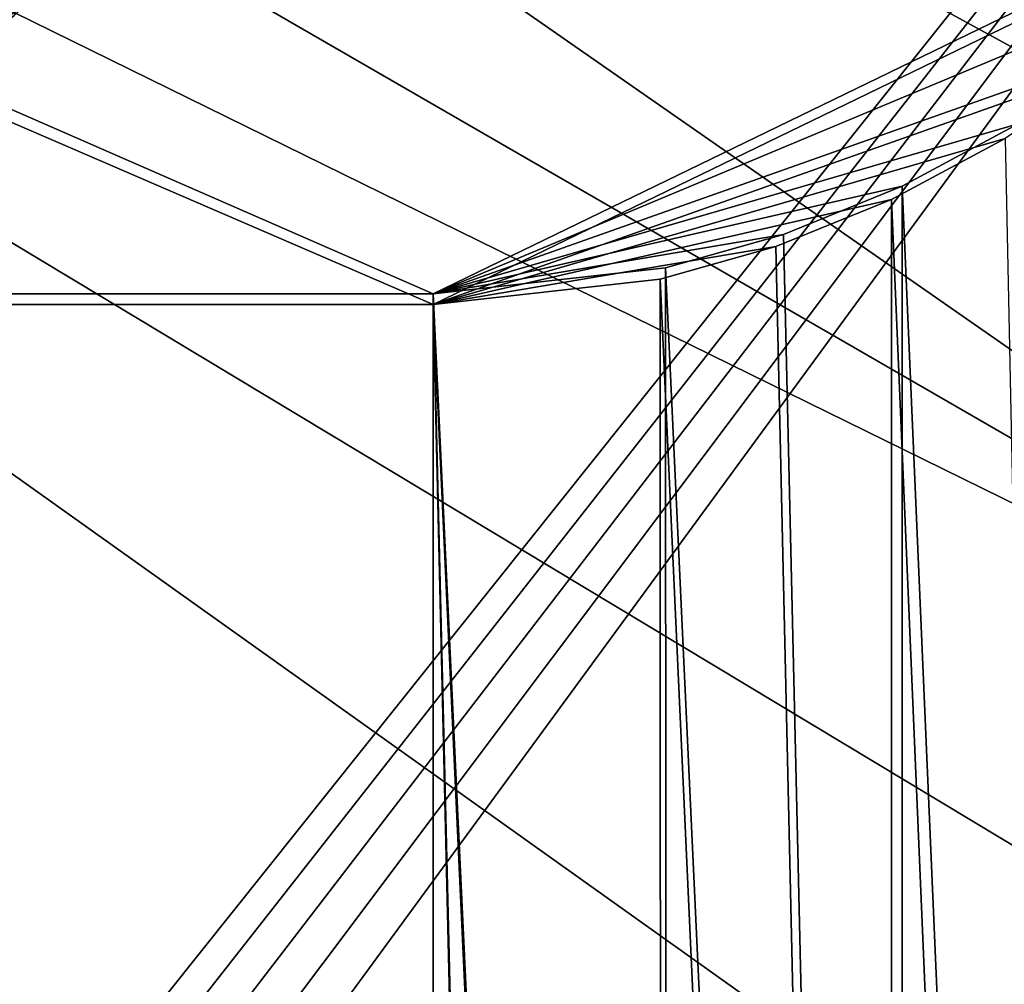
# Model space of a CAD drawing. Header units: metres. Extents: x -1004 to 0, y -808 to 0.
# Tile 78 of 97: x -220 to -133, y -256 to -170. Entities that reach past the tile are written whole.
import ezdxf

# ---------------------------------------------------------------- set-up
doc = ezdxf.new("R2010")
doc.units = ezdxf.units.M

msp = doc.modelspace()

# ---------------------------------------------------------------- linework, layer by layer
at = {"layer": 'top'}
for points in [[(-594.247375, -171.585114, 661.909546), (-196.308548, -147.470947, 662.541565), (-531.962463, -59.26767, 664.851257)], [(-229.7612, -177.557999, 661.75354), (-196.308548, -147.470947, 662.541565), (-594.247375, -171.585114, 661.909546)], [(-229.7612, -177.557999, 661.75354), (-204.886765, -155.62587, 628.364929), (-196.308548, -147.470947, 662.541565)], [(-217.518082, -161.5979, 606.151123), (-233.187958, -174.116196, 602.526611), (-214.077515, -152.068741, 583.932983)], [(-214.077515, -152.068741, 583.932983), (-233.187958, -174.116196, 602.526611), (-229.320923, -163.596527, 576.779968)], [(-229.7612, -177.557999, 661.75354), (-220.464706, -169.644821, 628.364929), (-204.886765, -155.62587, 628.364929)], [(-220.464706, -169.644821, 628.364929), (-236.521408, -183.112808, 628.364929), (-217.518082, -161.5979, 606.151123)], [(-217.518082, -161.5979, 606.151123), (-236.521408, -183.112808, 628.364929), (-233.187958, -174.116196, 602.526611)]]:
    msp.add_3dface(points, dxfattribs=at)
at = {"layer": 'top0123413'}
for points in [[(-10, -10, 90), (-502.018646, -625.846375, 90), (-994.037292, -10, 90)], [(-494.003571, -626.560364, 90), (-502.018646, -625.846375, 90), (-10, -10, 90)], [(-485.779327, -628.854126, 90), (-494.003571, -626.560364, 90), (-10, -10, 90)], [(-477.800262, -632.855408, 90), (-485.779327, -628.854126, 90), (-10, -10, 90)], [(-10, -10, 90), (-470.61264, -638.481506, 90), (-477.800262, -632.855408, 90)], [(-217.024689, -763.271118, 90), (-470.61264, -638.481506, 90), (-10, -10, 90)], [(-10.00001, -794.032166, 90), (-217.024689, -763.271118, 90), (-10, -10, 90)], [(-261.255157, -72.276657, 118.761467), (-310.910522, -74.838074, 118.716759), (-67.634972, -207.468338, 116.401688)], [(-70.201569, -166.471344, 117.117294), (-261.255157, -72.276657, 118.761467), (-67.634972, -207.468338, 116.401688)], [(-310.910522, -74.838074, 118.716759), (-357.917725, -76.72718, 118.683784), (-65.746979, -245.352539, 115.740417)], [(-67.634972, -207.468338, 116.401688), (-310.910522, -74.838074, 118.716759), (-65.746979, -245.352539, 115.740417)], [(-65.746979, -245.352539, 115.740417), (-357.917725, -76.72718, 118.683784), (-406.245697, -78.120522, 118.659462)], [(-406.245697, -78.120522, 118.659462), (-490.16217, -606.131226, 109.443001), (-63.32338, -322.340668, 114.396584)], [(-63.32338, -322.340668, 114.396584), (-64.29863, -283.87738, 115.067963), (-406.245697, -78.120522, 118.659462)], [(-64.29863, -283.87738, 115.067963), (-65.746979, -245.352539, 115.740417), (-406.245697, -78.120522, 118.659462)]]:
    msp.add_3dface(points, dxfattribs=at)
at = {"layer": 'top0123414'}
for points in [[(-183.245575, -194.333847, 2169.999756), (-102.243904, -155.042709, 2143.80835), (-502.018646, -55.05748, 2077.158447)], [(-502.018646, -55.05748, 2077.158447), (-502.018646, -194.333847, 2169.999756), (-183.245575, -194.333847, 2169.999756)], [(-502.018646, -195.279739, 2167.143799), (-502.018646, -57.672649, 2075.415039), (-183.245575, -195.279739, 2167.143799)], [(-502.018646, -57.672649, 2075.415039), (-104.076797, -156.881226, 2141.547363), (-183.245575, -195.279739, 2167.143799)], [(-183.245575, -194.333847, 2169.999756), (-111.510498, -164.336868, 2150.003662), (-102.243904, -155.042709, 2143.80835)], [(-183.245575, -195.279739, 2167.143799), (-104.076797, -156.881226, 2141.547363), (-122.603645, -173.842346, 2152.853516)], [(-121.205559, -172.402756, 2155.380371), (-111.510498, -164.336868, 2150.003662), (-183.245575, -194.333847, 2169.999756)], [(-131.320541, -179.259811, 2159.951416), (-121.205559, -172.402756, 2155.380371), (-183.245575, -194.333847, 2169.999756)], [(-122.603645, -173.842346, 2152.853516), (-132.490845, -180.545166, 2157.321777), (-183.245575, -195.279739, 2167.143799)], [(-183.245575, -194.333847, 2169.999756), (-141.632095, -184.797073, 2163.642578), (-131.320541, -179.259811, 2159.951416)], [(-121.18924, -658.057739, 2155.372314), (-131.320541, -179.259811, 2159.951416), (-141.632095, -184.797073, 2163.642578)], [(-132.490845, -180.545166, 2157.321777), (-142.570206, -185.957825, 2160.929688), (-183.245575, -195.279739, 2167.143799)], [(-122.590469, -656.636841, 2152.847168), (-142.570206, -185.957825, 2160.929688), (-132.490845, -180.545166, 2157.321777)], [(-152.151352, -189.069901, 2166.490723), (-141.632095, -184.797073, 2163.642578), (-183.245575, -194.333847, 2169.999756)], [(-141.632095, -184.797073, 2163.642578), (-152.151352, -189.069901, 2166.490723), (-141.605133, -643.628845, 2163.634033)], [(-121.18924, -658.057739, 2155.372314), (-141.632095, -184.797073, 2163.642578), (-141.605133, -643.628845, 2163.634033)], [(-183.245575, -195.279739, 2167.143799), (-142.570206, -185.957825, 2160.929688), (-152.852753, -190.134552, 2163.713867)], [(-142.546951, -642.57135, 2160.922363), (-152.852753, -190.134552, 2163.713867), (-142.570206, -185.957825, 2160.929688)], [(-122.590469, -656.636841, 2152.847168), (-142.546951, -642.57135, 2160.922363), (-142.570206, -185.957825, 2160.929688)], [(-162.636093, -192.039505, 2168.470215), (-152.151352, -189.069901, 2166.490723), (-183.245575, -194.333847, 2169.999756)], [(-141.605133, -643.628845, 2163.634033), (-152.151352, -189.069901, 2166.490723), (-162.636093, -192.039505, 2168.470215)], [(-152.852753, -190.134552, 2163.713867), (-163.101563, -193.037292, 2165.648926), (-183.245575, -195.279739, 2167.143799)], [(-152.852753, -190.134552, 2163.713867), (-142.546951, -642.57135, 2160.922363), (-163.101563, -193.037292, 2165.648926)], [(-162.636093, -192.039505, 2168.470215), (-183.245575, -194.333847, 2169.999756), (-162.414154, -634.310059, 2168.437012)], [(-141.605133, -643.628845, 2163.634033), (-162.636093, -192.039505, 2168.470215), (-162.414154, -634.310059, 2168.437012)], [(-163.101563, -193.037292, 2165.648926), (-163.002258, -633.469421, 2165.634033), (-183.245575, -195.279739, 2167.143799)], [(-142.546951, -642.57135, 2160.922363), (-163.002258, -633.469421, 2165.634033), (-163.101563, -193.037292, 2165.648926)], [(-502.018646, -194.333847, 2169.999756), (-820.791748, -631.100647, 2169.999756), (-183.245575, -631.100647, 2169.999756)], [(-183.245575, -194.333847, 2169.999756), (-502.018646, -194.333847, 2169.999756), (-183.245575, -631.100647, 2169.999756)], [(-162.414154, -634.310059, 2168.437012), (-183.245575, -194.333847, 2169.999756), (-172.680344, -631.93158, 2169.599609)], [(-183.245575, -194.333847, 2169.999756), (-183.245575, -631.100647, 2169.999756), (-172.680344, -631.93158, 2169.599609)], [(-183.245575, -630.385498, 2167.143799), (-820.791748, -630.385498, 2167.143799), (-502.018646, -195.279739, 2167.143799)], [(-183.245575, -195.279739, 2167.143799), (-183.245575, -630.385498, 2167.143799), (-502.018646, -195.279739, 2167.143799)], [(-163.002258, -633.469421, 2165.634033), (-172.980499, -631.183411, 2166.757324), (-183.245575, -195.279739, 2167.143799)], [(-183.245575, -195.279739, 2167.143799), (-172.980499, -631.183411, 2166.757324), (-183.245575, -630.385498, 2167.143799)]]:
    msp.add_3dface(points, dxfattribs=at)

doc.saveas('drawing.dxf')
